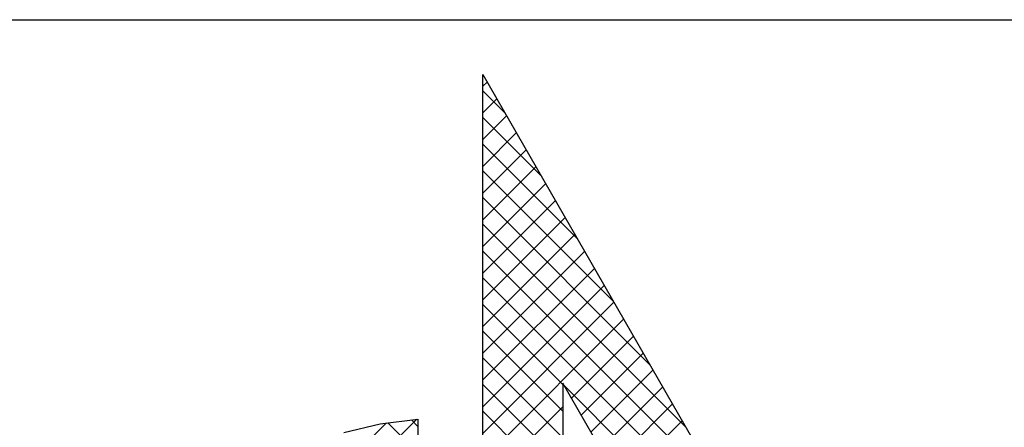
# Model space of a CAD drawing. Extents: x 0 to 1189, y 0 to 841.
# Tile 14 of 27: x 1008 to 1022, y 31 to 37. Entities that reach past the tile are written whole.
import ezdxf

# ---------------------------------------------------------------- set-up
doc = ezdxf.new("R2010")
doc.units = 0
doc.layers.get('0').update_dxf_attribs({"linetype": 'CONTINUOUS'})
doc.layers.add('7', color=7, linetype='CONTINUOUS')
doc.layers.add('BL$4----', color=7, linetype='CONTINUOUS')
doc.styles.add('BURO-025', font='BUROFONT.shx', dxfattribs={"height": 2.5})
doc.styles.add('BURO-035', font='BUROFONT.shx', dxfattribs={"height": 3.5})
doc.styles.add('BURO-050', font='BUROFONT.shx', dxfattribs={"height": 5})

# ---------------------------------------------------------------- blocks, each defined once
blk = doc.blocks.new('KUIJPERSKLEUR')
at = {"color": 1}
blk.add_line((-185, 37), (-10, 37), dxfattribs=at)
at = {"color": 20}
for p, q in [((-174.461, 35.993), (-174.396, 36.057)), ((-174.129, 35.592), (-174.461, 35.924)), ((-174.461, 35.589), (-174.249, 35.801)), ((-174.461, 35.185), (-174.101, 35.544)), ((-173.581, 34.64), (-174.461, 35.52)), ((-174.461, 34.78), (-173.954, 35.288)), ((-173.033, 33.688), (-174.461, 35.116)), ((-174.461, 34.376), (-173.806, 35.031)), ((-174.461, 33.972), (-173.658, 34.775)), ((-172.485, 32.736), (-174.461, 34.712)), ((-174.461, 33.568), (-173.511, 34.518)), ((-171.936, 31.783), (-174.461, 34.308)), ((-174.461, 33.164), (-173.363, 34.262)), ((-174.461, 32.76), (-173.215, 34.005)), ((-171.388, 30.831), (-174.461, 33.903)), ((-174.461, 32.356), (-173.068, 33.749)), ((-170.84, 29.879), (-174.461, 33.499)), ((-174.461, 31.952), (-172.92, 33.492)), ((-174.461, 31.548), (-172.772, 33.236)), ((-170.292, 28.927), (-174.461, 33.095)), ((-174.461, 31.143), (-172.625, 32.979)), ((-174.461, 30.739), (-172.477, 32.723)), ((-173.249, 31.48), (-174.461, 32.691)), ((-174.461, 30.335), (-172.33, 32.466)), ((-173.249, 31.075), (-174.461, 32.287)), ((-173.119, 31.273), (-172.182, 32.21)), ((-172.971, 31.017), (-172.034, 31.953)), ((-173.249, 30.671), (-174.461, 31.883)), ((-172.823, 30.76), (-171.887, 31.697)), ((-173.249, 30.267), (-174.461, 31.479)), ((-169.744, 27.975), (-173.222, 31.452)), ((-172.676, 30.504), (-171.739, 31.44)), ((-172.528, 30.247), (-171.591, 31.184)), ((-174.461, 29.931), (-173.249, 31.143)), ((-173.249, 29.863), (-174.461, 31.075)), ((-180.897, 25.919), (-175.921, 30.896)), ((-177.515, 28.897), (-175.458, 30.954)), ((-175.443, 30.441), (-175.901, 30.898)), ((-175.443, 30.845), (-175.542, 30.944)), ((-172.38, 29.991), (-171.444, 30.927))]:
    blk.add_line(p, q, dxfattribs=at)
at = {"layer": '7', "color": 20, "linetype": 'CONTINUOUS'}
for p, q in [((-174.461, 36.169), (-169.7, 27.898)), ((-174.461, 27.289), (-174.461, 36.169)), ((-170.813, 27.269), (-173.249, 31.5)), ((-173.249, 31.5), (-173.249, 28.232)), ((-176.563, 30.753), (-176.013, 30.884)), ((-176.013, 30.884), (-175.443, 30.956)), ((-175.443, 30.956), (-175.443, 27.269))]:
    blk.add_line(p, q, dxfattribs=at)
at = {"color": 150, "style": 'BURO-025'}
for tag, p in [('TKSCHAAL', (-167, 67)), ('TKBLADNR', (-124, 67)), ('TKDATCREAT', (-81, 67)), ('TKDATA', (-30, 67)), ('TKINIT', (-30, 58)), ('PRPRLEID', (-30, 49)), ('PRGRLEID', (-30, 40))]:
    blk.add_attdef(tag, p, '', height=2.5, dxfattribs=at)
at = {"color": 3, "style": 'BURO-035'}
for tag, p in [('PROMSCHR', (-177, 55)), ('TK1OMSCHR', (-177, 42))]:
    blk.add_attdef(tag, p, '', height=3.5, dxfattribs=at)
at = {"color": 1, "style": 'BURO-025'}
blk.add_attdef('TKFILE', (-4, 40), '', height=2.5, rotation=90, dxfattribs=at)
blk.add_attdef('PRNAAM', (-30, 31.5), '', height=2.5, dxfattribs=at)
at = {"color": 4, "style": 'BURO-050'}
blk.add_attdef('TKTEKNR', (-48, 19), '', height=5, dxfattribs=at)

msp = doc.modelspace()

# ---------------------------------------------------------------- block references
at = {"layer": 'BL$4----'}
msp.add_blockref('KUIJPERSKLEUR', (1189, 0), dxfattribs=at)

doc.saveas('drawing.dxf')
